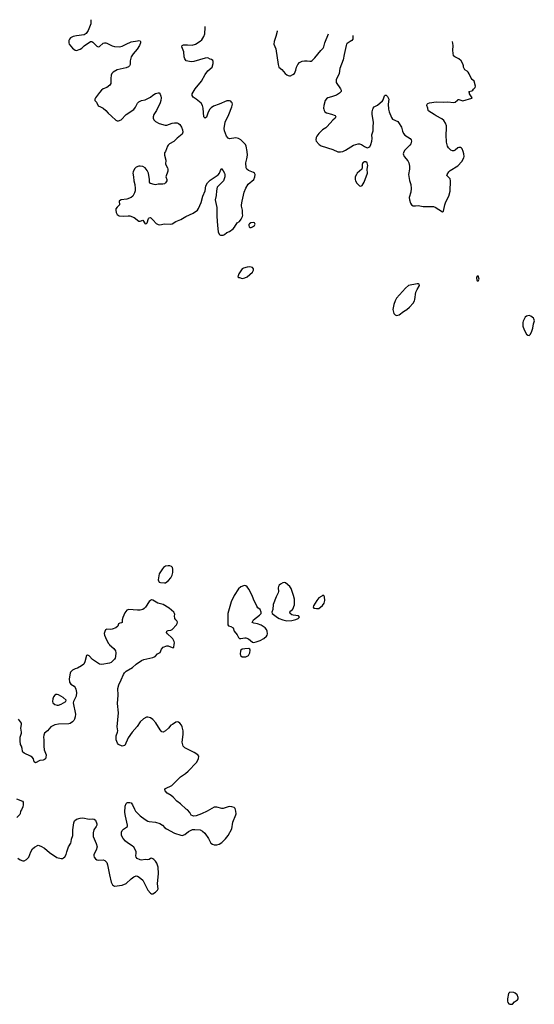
# Model space of a CAD drawing. Header units: inches. Extents: x 1682510 to 1839368, y 640758 to 791543.
# Tile 96 of 186: x 1721241 to 1729312, y 774362 to 789794. Entities that reach past the tile are written whole.
import ezdxf

# ---------------------------------------------------------------- set-up
doc = ezdxf.new("R2010")
doc.units = ezdxf.units.IN
doc.header["$MEASUREMENT"] = 0
doc.layers.add('B7727', color=7, linetype='Continuous')
doc.layers.add('B7728', color=7, linetype='Continuous')

msp = doc.modelspace()

# ---------------------------------------------------------------- linework, layer by layer
at = {"layer": 'B7727', "color": 6, "elevation": 800}
for points in [[(1721214, 776654), (1721250, 776627), (1721290, 776610), (1721310, 776610), (1721350, 776630), (1721383, 776670), (1721413, 776750), (1721443, 776797), (1721474, 776826), (1721530, 776854), (1721570, 776843), (1721632, 776812), (1721710, 776742), (1721825, 776665), (1721890, 776648), (1721910, 776648), (1721930, 776657), (1721950, 776676), (1721968, 776710), (1721978, 776750), (1722008, 776830), (1722044, 776890), (1722050, 776907), (1722055, 776950), (1722072, 777010), (1722076, 777096), (1722092, 777208), (1722102, 777238), (1722130, 777263), (1722190, 777282), (1722230, 777283), (1722330, 777263), (1722390, 777270), (1722410, 777264), (1722431, 777250), (1722449, 777189), (1722449, 777170), (1722442, 777150), (1722404, 777096), (1722391, 777050), (1722395, 776990), (1722442, 776882), (1722455, 776830), (1722442, 776778), (1722405, 776710), (1722404, 776690), (1722409, 776670), (1722430, 776644), (1722450, 776629), (1722483, 776623), (1722550, 776625), (1722575, 776615), (1722605, 776585), (1722620, 776550), (1722649, 776390), (1722677, 776277), (1722695, 776235), (1722710, 776222), (1722730, 776216), (1722850, 776230), (1722910, 776256), (1722990, 776330), (1723030, 776360), (1723070, 776376), (1723090, 776372), (1723117, 776357), (1723170, 776308), (1723250, 776151), (1723290, 776103), (1723310, 776095), (1723330, 776095), (1723370, 776121), (1723401, 776150), (1723410, 776170), (1723401, 776250), (1723419, 776410), (1723411, 776510), (1723390, 776572), (1723370, 776604), (1723346, 776630), (1723330, 776644), (1723310, 776651), (1723290, 776646), (1723270, 776630), (1723250, 776625), (1723210, 776632), (1723150, 776623), (1723130, 776626), (1723083, 776650), (1723067, 776670), (1723062, 776690), (1723068, 776730), (1723067, 776750), (1723051, 776791), (1723030, 776826), (1723007, 776847), (1722930, 776893), (1722901, 776921), (1722863, 776963), (1722839, 777010), (1722839, 777061), (1722850, 777087), (1722870, 777108), (1722929, 777151), (1722929, 777171), (1722900, 777310), (1722892, 777370), (1722897, 777470), (1722910, 777510), (1722920, 777520), (1722930, 777525), (1722970, 777526), (1722990, 777519), (1723010, 777491), (1723040, 777420), (1723058, 777390), (1723130, 777318), (1723210, 777258), (1723250, 777235), (1723270, 777229), (1723370, 777218), (1723438, 777198), (1723480, 777170), (1723517, 777130), (1723542, 777110), (1723670, 777044), (1723767, 777013), (1723790, 777010), (1723830, 777025), (1723890, 777070), (1723950, 777102), (1723990, 777104), (1724070, 777096), (1724110, 777076), (1724144, 777044), (1724200, 776960), (1724236, 776890), (1724263, 776870), (1724290, 776862), (1724330, 776862), (1724370, 776873), (1724410, 776901), (1724470, 776958), (1724510, 777008), (1724570, 777110), (1724583, 777217), (1724632, 777330), (1724635, 777350), (1724629, 777390), (1724619, 777430), (1724605, 777445), (1724570, 777459), (1724530, 777461), (1724510, 777458), (1724430, 777429), (1724410, 777429), (1724330, 777452), (1724290, 777452), (1724181, 777390), (1724090, 777350), (1724010, 777318), (1723970, 777312), (1723954, 777314), (1723930, 777329), (1723909, 777370), (1723870, 777409), (1723850, 777422), (1723763, 777503), (1723707, 777547), (1723649, 777610), (1723615, 777635), (1723552, 777670), (1723523, 777710), (1723519, 777730), (1723530, 777743), (1723626, 777794), (1723762, 777930), (1723840, 777980), (1723882, 778018), (1724012, 778150), (1724047, 778210), (1724049, 778250), (1724035, 778275), (1723979, 778310), (1723830, 778384), (1723806, 778410), (1723797, 778430), (1723790, 778470), (1723807, 778590), (1723806, 778650), (1723790, 778709), (1723776, 778736), (1723750, 778769), (1723730, 778783), (1723710, 778789), (1723690, 778786), (1723636, 778750), (1723610, 778738), (1723572, 778690), (1723530, 778648), (1723491, 778630), (1723472, 778632), (1723442, 778662), (1723374, 778774), (1723330, 778828), (1723290, 778854), (1723250, 778862), (1723230, 778861), (1723183, 778837), (1723129, 778791), (1723081, 778719), (1723005, 778630), (1722940, 778540), (1722890, 778421), (1722850, 778409), (1722793, 778433), (1722776, 778456), (1722754, 778510), (1722752, 778570), (1722773, 778627), (1722778, 778650), (1722772, 778712), (1722792, 778930), (1722775, 779075), (1722783, 779210), (1722780, 779310), (1722794, 779370), (1722834, 779450), (1722868, 779532), (1722884, 779556), (1722910, 779582), (1723010, 779642), (1723065, 779695), (1723149, 779751), (1723190, 779767), (1723330, 779799), (1723364, 779816), (1723404, 779856), (1723446, 779874), (1723463, 779930), (1723490, 779959), (1723550, 779981), (1723570, 779980), (1723630, 779954), (1723650, 779951), (1723659, 779961), (1723665, 780000)], [(1722647, 780000), (1722650, 779996), (1722719, 779939), (1722745, 779905), (1722750, 779870), (1722745, 779815), (1722739, 779790), (1722726, 779770), (1722678, 779722), (1722650, 779707), (1722530, 779689), (1722491, 779691), (1722384, 779764), (1722330, 779824), (1722310, 779837), (1722304, 779836), (1722290, 779829), (1722265, 779730), (1722245, 779695), (1722210, 779668), (1722150, 779632), (1722110, 779620), (1722070, 779601), (1722040, 779570), (1722030, 779550), (1722018, 779462), (1722023, 779410), (1722042, 779382), (1722093, 779350), (1722110, 779330), (1722122, 779302), (1722132, 779250), (1722124, 779190), (1722085, 779110), (1722082, 779090), (1722116, 778910), (1722112, 778870), (1722099, 778830), (1722088, 778810), (1722069, 778791), (1722034, 778766), (1722010, 778756), (1721847, 778753), (1721790, 778744), (1721730, 778710), (1721677, 778650), (1721631, 778610), (1721619, 778581), (1721614, 778550), (1721619, 778510), (1721618, 778410), (1721626, 778350), (1721654, 778270), (1721652, 778228), (1721643, 778210), (1721630, 778197), (1721610, 778190), (1721558, 778182), (1721490, 778146), (1721470, 778162), (1721459, 778210), (1721437, 778237), (1721412, 778252), (1721310, 778299), (1721292, 778312), (1721283, 778330), (1721280, 778370), (1721270, 778406), (1721255, 778435), (1721246, 778490), (1721249, 778551), (1721270, 778614), (1721271, 778630), (1721258, 778690), (1721270, 778750), (1721267, 778770), (1721223, 778830)], [(1721190, 777585), (1721284, 777544), (1721293, 777530), (1721297, 777490), (1721290, 777455), (1721270, 777409), (1721251, 777389), (1721247, 777350), (1721241, 777339), (1721198, 777290)]]:
    msp.add_lwpolyline(points, dxfattribs=at)
for points in [[(1724837, 779937), (1724770, 779934), (1724730, 779927), (1724710, 779912), (1724703, 779897), (1724697, 779857), (1724706, 779827), (1724730, 779810), (1724746, 779806), (1724790, 779809), (1724827, 779830), (1724849, 779870), (1724853, 779913), (1724849, 779929)], [(1721830, 779218), (1721810, 779216), (1721790, 779205), (1721770, 779179), (1721760, 779150), (1721755, 779110), (1721762, 779090), (1721790, 779063), (1721830, 779051), (1721850, 779050), (1721890, 779064), (1721964, 779110), (1721969, 779130), (1721921, 779170), (1721850, 779213)], [(1728930, 774553), (1728916, 774544), (1728908, 774530), (1728891, 774450), (1728890, 774410), (1728896, 774390), (1728911, 774370), (1728930, 774362), (1728970, 774367), (1729000, 774400), (1729050, 774430), (1729060, 774450), (1729060, 774470), (1729044, 774510), (1729010, 774539), (1728990, 774547)]]:
    msp.add_lwpolyline(points, close=True, dxfattribs=at)
at = {"layer": 'B7728', "color": 6, "elevation": 800}
for points in [[(1722356, 789794), (1722359, 789730), (1722317, 789623), (1722281, 789579), (1722250, 789559), (1722130, 789543), (1722081, 789530), (1722039, 789510), (1722021, 789490), (1722011, 789470), (1722011, 789430), (1722017, 789410), (1722070, 789347), (1722110, 789317), (1722130, 789314), (1722190, 789332), (1722213, 789347), (1722250, 789386), (1722350, 789452), (1722370, 789454), (1722390, 789443), (1722450, 789378), (1722470, 789370), (1722490, 789375), (1722550, 789424), (1722570, 789432), (1722590, 789433), (1722610, 789427), (1722690, 789382), (1722730, 789374), (1722810, 789369), (1722850, 789377), (1722910, 789412), (1722990, 789445), (1723090, 789465), (1723110, 789466), (1723130, 789461), (1723138, 789450), (1723136, 789430), (1723118, 789390), (1723081, 789330), (1723021, 789259), (1722990, 789210), (1722974, 789150), (1722972, 789090), (1722963, 789070), (1722945, 789055), (1722910, 789038), (1722770, 789008), (1722705, 788970), (1722686, 788950), (1722674, 788926), (1722668, 788872), (1722668, 788792), (1722657, 788770), (1722610, 788733), (1722551, 788709), (1722523, 788690), (1722490, 788654), (1722431, 788570), (1722419, 788550), (1722419, 788530), (1722443, 788503), (1722470, 788442), (1722510, 788429), (1722550, 788406), (1722593, 788373), (1722630, 788328), (1722683, 788283), (1722750, 788217), (1722770, 788208), (1722790, 788209), (1722830, 788226), (1722911, 788309), (1723030, 788388), (1723057, 788423), (1723090, 788485), (1723110, 788505), (1723150, 788526), (1723210, 788539), (1723250, 788559), (1723290, 788582), (1723330, 788613), (1723370, 788638), (1723410, 788650), (1723426, 788646), (1723446, 788626), (1723456, 788596), (1723459, 788570), (1723456, 788530), (1723443, 788490), (1723384, 788370), (1723342, 788310), (1723333, 788270), (1723335, 788250), (1723347, 788227), (1723370, 788201), (1723428, 788168), (1723522, 788142), (1723550, 788142), (1723630, 788170), (1723670, 788179), (1723710, 788176), (1723729, 788169), (1723751, 788151), (1723781, 788110), (1723795, 788070), (1723800, 788030), (1723790, 787999), (1723710, 787936), (1723657, 787883), (1723590, 787847), (1723570, 787830), (1723557, 787810), (1723530, 787730), (1723513, 787707), (1723510, 787669), (1723532, 787590), (1723530, 787530), (1723560, 787470), (1723564, 787450), (1723562, 787418), (1723535, 787330), (1723547, 787290), (1723548, 787270), (1723530, 787236), (1723510, 787224), (1723484, 787216), (1723410, 787214), (1723370, 787208), (1723350, 787210), (1723290, 787229), (1723279, 787250), (1723278, 787290), (1723260, 787390), (1723241, 787430), (1723211, 787470), (1723170, 787494), (1723130, 787501), (1723110, 787499), (1723070, 787483), (1723043, 787457), (1723018, 787410), (1723016, 787390), (1723028, 787330), (1723030, 787270), (1723046, 787210), (1723053, 787150), (1723050, 787110), (1723040, 787080), (1723015, 787030), (1722990, 787006), (1722921, 786979), (1722830, 786970), (1722805, 786955), (1722801, 786950), (1722805, 786890), (1722770, 786856), (1722750, 786830), (1722748, 786810), (1722756, 786770), (1722770, 786739), (1722802, 786722), (1722870, 786715), (1722942, 786722), (1722970, 786719), (1723035, 786695), (1723110, 786637), (1723130, 786634), (1723170, 786651), (1723210, 786596), (1723230, 786599), (1723238, 786610), (1723262, 786678), (1723270, 786687), (1723290, 786694), (1723310, 786679), (1723333, 786650), (1723382, 786602), (1723410, 786582), (1723440, 786580), (1723510, 786596), (1723610, 786591), (1723630, 786595), (1723690, 786630), (1723770, 786661), (1723849, 786711), (1723960, 786760), (1724029, 786811), (1724044, 786836), (1724087, 786930), (1724112, 787030), (1724149, 787110), (1724162, 787190), (1724184, 787236), (1724230, 787278), (1724356, 787364), (1724377, 787390), (1724390, 787432), (1724410, 787462), (1724453, 787390), (1724458, 787370), (1724456, 787330), (1724435, 787270), (1724340, 787170), (1724326, 787110), (1724323, 787037), (1724308, 786970), (1724310, 786946), (1724334, 786850), (1724330, 786710), (1724342, 786570), (1724356, 786470), (1724370, 786431), (1724382, 786422), (1724390, 786418), (1724430, 786418), (1724455, 786425), (1724490, 786458), (1724530, 786476), (1724590, 786518), (1724610, 786542), (1724649, 786610), (1724689, 786631), (1724714, 786666), (1724735, 786710), (1724739, 786730), (1724734, 786754), (1724735, 786810), (1724721, 786870), (1724721, 786890), (1724729, 786950), (1724761, 787090), (1724786, 787154), (1724824, 787216), (1724912, 787290), (1724929, 787330), (1724932, 787370), (1724923, 787390), (1724910, 787401), (1724830, 787429), (1724804, 787450), (1724792, 787470), (1724786, 787550), (1724805, 787615), (1724814, 787670), (1724808, 787730), (1724793, 787810), (1724780, 787840), (1724710, 787909), (1724670, 787933), (1724630, 787941), (1724530, 787927), (1724510, 787938), (1724486, 787970), (1724454, 788050), (1724445, 788090), (1724463, 788190), (1724520, 788310), (1724568, 788430), (1724576, 788470), (1724574, 788490), (1724564, 788504), (1724550, 788517), (1724530, 788524), (1724490, 788521), (1724370, 788468), (1724281, 788439), (1724245, 788415), (1724223, 788390), (1724196, 788344), (1724170, 788269), (1724150, 788249), (1724130, 788270), (1724119, 788410), (1724110, 788450), (1724085, 788485), (1724010, 788548), (1723962, 788582), (1723947, 788607), (1723948, 788630), (1723961, 788659), (1723994, 788710), (1724091, 788830), (1724150, 788936), (1724190, 788991), (1724259, 789050), (1724277, 789110), (1724277, 789137), (1724270, 789155), (1724249, 789169), (1724230, 789173), (1724190, 789195), (1724150, 789192), (1723970, 789141), (1723930, 789135), (1723851, 789151), (1723830, 789181), (1723818, 789210), (1723814, 789290), (1723786, 789370), (1723788, 789392), (1723810, 789399), (1723870, 789401), (1723944, 789396), (1723996, 789410), (1724070, 789457), (1724099, 789481), (1724130, 789530), (1724144, 789570), (1724152, 789670), (1724148, 789687)], [(1725277, 789619), (1725277, 789610), (1725258, 789530), (1725232, 789450), (1725227, 789410), (1725257, 789337), (1725293, 789090), (1725305, 789050), (1725350, 789016), (1725405, 788950), (1725430, 788928), (1725450, 788917), (1725470, 788913), (1725490, 788916), (1725527, 788933), (1725550, 788953), (1725570, 789003), (1725580, 789050), (1725602, 789090), (1725630, 789124), (1725670, 789144), (1725709, 789151), (1725750, 789151), (1725790, 789143), (1725810, 789144), (1725830, 789153), (1725870, 789194), (1725966, 789314), (1726001, 789350), (1726013, 789370), (1726027, 789430), (1726082, 789571)], [(1726466, 789548), (1726467, 789510), (1726463, 789490), (1726448, 789470), (1726424, 789450), (1726379, 789422), (1726368, 789410), (1726359, 789390), (1726327, 789250), (1726314, 789166), (1726260, 789030), (1726250, 788950), (1726202, 788850), (1726206, 788810), (1726274, 788710), (1726284, 788690), (1726284, 788670), (1726258, 788642), (1726210, 788610), (1726130, 788583), (1726072, 788568), (1726050, 788552), (1726034, 788526), (1726011, 788450), (1726007, 788410), (1726010, 788390), (1726015, 788370), (1726028, 788348), (1726053, 788333), (1726130, 788316), (1726190, 788292), (1726200, 788270), (1726188, 788250), (1726150, 788219), (1726061, 788119), (1726040, 788100), (1725989, 788070), (1725933, 788010), (1725900, 787970), (1725891, 787950), (1725885, 787910), (1725891, 787890), (1725938, 787838), (1725970, 787816), (1726150, 787762), (1726230, 787725), (1726270, 787724), (1726310, 787729), (1726350, 787749), (1726474, 787826), (1726550, 787851), (1726570, 787850), (1726600, 787840), (1726650, 787805), (1726688, 787788), (1726730, 787803), (1726750, 787836), (1726765, 787890), (1726770, 787930), (1726765, 787990), (1726783, 788050), (1726783, 788110), (1726791, 788190), (1726770, 788310), (1726770, 788350), (1726777, 788390), (1726784, 788410), (1726800, 788430), (1726850, 788457), (1726930, 788522), (1726941, 788539), (1726961, 788599), (1726970, 788611), (1726990, 788609), (1727010, 788590), (1727029, 788550), (1727021, 788470), (1727023, 788390), (1727034, 788350), (1727070, 788261), (1727090, 788235), (1727170, 788196), (1727184, 788184), (1727230, 788110), (1727245, 788045), (1727260, 788010), (1727283, 787983), (1727365, 787930), (1727378, 787910), (1727384, 787890), (1727376, 787850), (1727361, 787830), (1727274, 787746), (1727258, 787710), (1727257, 787690), (1727272, 787650), (1727330, 787582), (1727345, 787550), (1727356, 787496), (1727355, 787450), (1727336, 787370), (1727352, 787272), (1727373, 787210), (1727382, 787150), (1727376, 787090), (1727350, 787010), (1727352, 786970), (1727370, 786917), (1727388, 786890), (1727410, 786878), (1727450, 786875), (1727490, 786880), (1727570, 786864), (1727630, 786867), (1727730, 786864), (1727755, 786855), (1727870, 786781), (1727889, 786791), (1727906, 786890), (1727923, 786937), (1727972, 787028), (1727993, 787107), (1727999, 787270), (1727990, 787298), (1727942, 787350), (1727944, 787370), (1727971, 787410), (1727991, 787429), (1728110, 787506), (1728173, 787570), (1728207, 787630), (1728212, 787650), (1728207, 787690), (1728197, 787730), (1728180, 787770), (1728170, 787783), (1728153, 787793), (1728130, 787793), (1728110, 787785), (1728068, 787750), (1728050, 787740), (1728030, 787738), (1728000, 787750), (1727964, 787784), (1727950, 787810), (1727933, 787873), (1727930, 787990), (1727936, 788090), (1727933, 788133), (1727921, 788170), (1727893, 788213), (1727862, 788242), (1727770, 788285), (1727740, 788310), (1727659, 788359), (1727649, 788370), (1727642, 788410), (1727624, 788450), (1727631, 788469), (1727640, 788480), (1727670, 788493), (1727774, 788506), (1727890, 788501), (1727950, 788509), (1728050, 788495), (1728070, 788501), (1728105, 788535), (1728119, 788541), (1728130, 788543), (1728190, 788524), (1728330, 788565), (1728339, 788570), (1728295, 788630), (1728295, 788655), (1728287, 788670), (1728330, 788680), (1728349, 788690), (1728357, 788703), (1728385, 788730), (1728391, 788750), (1728369, 788830), (1728336, 788856), (1728319, 788879), (1728290, 788947), (1728275, 788970), (1728256, 788990), (1728224, 789010), (1728210, 789027), (1728200, 789050), (1728199, 789070), (1728190, 789102), (1728162, 789150), (1728130, 789182), (1728063, 789210), (1728046, 789230), (1728034, 789314), (1728041, 789390), (1728031, 789451), (1728029, 789454)], [(1723665, 780000), (1723670, 780030), (1723664, 780050), (1723642, 780090), (1723628, 780108), (1723557, 780170), (1723544, 780190), (1723546, 780210), (1723570, 780223), (1723610, 780228), (1723630, 780237), (1723700, 780310), (1723712, 780330), (1723715, 780350), (1723706, 780370), (1723688, 780388), (1723676, 780410), (1723670, 780450), (1723674, 780470), (1723670, 780488), (1723656, 780510), (1723583, 780570), (1723490, 780629), (1723408, 780648), (1723330, 780699), (1723310, 780701), (1723290, 780692), (1723270, 780673), (1723213, 780587), (1723194, 780566), (1723170, 780552), (1723130, 780540), (1723090, 780538), (1722950, 780552), (1722920, 780540), (1722890, 780496), (1722857, 780423), (1722850, 780390), (1722850, 780349), (1722840, 780340), (1722810, 780336), (1722793, 780327), (1722780, 780290), (1722750, 780264), (1722690, 780240), (1722670, 780236), (1722610, 780243), (1722586, 780230), (1722574, 780206), (1722568, 780172), (1722571, 780150), (1722585, 780110), (1722630, 780021), (1722647, 780000)]]:
    msp.add_lwpolyline(points, dxfattribs=at)
for points in [[(1726670, 787565), (1726650, 787565), (1726623, 787550), (1726610, 787526), (1726611, 787470), (1726605, 787454), (1726536, 787390), (1726522, 787370), (1726504, 787330), (1726502, 787290), (1726508, 787270), (1726530, 787231), (1726570, 787191), (1726590, 787184), (1726610, 787194), (1726645, 787250), (1726696, 787390), (1726692, 787450), (1726700, 787510), (1726698, 787530), (1726690, 787553)], [(1724910, 786618), (1724865, 786610), (1724843, 786597), (1724835, 786584), (1724833, 786570), (1724840, 786550), (1724850, 786539), (1724870, 786539), (1724890, 786546), (1724921, 786570), (1724932, 786590), (1724924, 786610)], [(1724850, 785919), (1724810, 785916), (1724750, 785901), (1724730, 785889), (1724679, 785810), (1724662, 785762), (1724673, 785753), (1724687, 785753), (1724730, 785739), (1724770, 785746), (1724810, 785764), (1724890, 785835), (1724909, 785870), (1724906, 785890), (1724890, 785909)], [(1727496, 785656), (1727475, 785655), (1727338, 785630), (1727290, 785589), (1727151, 785430), (1727129, 785390), (1727107, 785330), (1727095, 785250), (1727110, 785191), (1727128, 785168), (1727150, 785159), (1727170, 785161), (1727190, 785171), (1727258, 785222), (1727310, 785250), (1727356, 785290), (1727412, 785350), (1727433, 785390), (1727438, 785410), (1727456, 785524), (1727474, 785566), (1727513, 785630), (1727508, 785650)], [(1728430, 785778), (1728410, 785766), (1728406, 785750), (1728410, 785714), (1728430, 785694), (1728448, 785730)], [(1729230, 785157), (1729190, 785149), (1729166, 785130), (1729138, 785070), (1729131, 785050), (1729131, 785030), (1729131, 784990), (1729151, 784931), (1729190, 784866), (1729210, 784851), (1729230, 784845), (1729250, 784865), (1729272, 784910), (1729290, 784962), (1729300, 785030), (1729312, 785072), (1729306, 785106), (1729297, 785117), (1729259, 785150)], [(1723570, 781237), (1723530, 781227), (1723494, 781206), (1723478, 781190), (1723429, 781111), (1723415, 781015), (1723421, 780990), (1723430, 780981), (1723450, 780974), (1723510, 780967), (1723530, 780970), (1723576, 781004), (1723610, 781047), (1723630, 781090), (1723641, 781130), (1723642, 781182), (1723636, 781210), (1723624, 781224), (1723595, 781234)], [(1724770, 780924), (1724750, 780921), (1724710, 780906), (1724670, 780874), (1724602, 780770), (1724556, 780670), (1724507, 780490), (1724507, 780310), (1724515, 780295), (1724550, 780285), (1724590, 780261), (1724606, 780210), (1724650, 780151), (1724670, 780111), (1724690, 780096), (1724710, 780094), (1724770, 780105), (1724790, 780104), (1724828, 780088), (1724890, 780036), (1724910, 780035), (1724950, 780046), (1725010, 780063), (1725070, 780098), (1725109, 780130), (1725122, 780150), (1725127, 780170), (1725121, 780210), (1725110, 780238), (1725090, 780262), (1725030, 780303), (1724970, 780326), (1724915, 780335), (1724889, 780349), (1724909, 780390), (1725001, 780459), (1725029, 780490), (1725029, 780510), (1725012, 780550), (1724976, 780576), (1724961, 780601), (1724907, 780710), (1724888, 780770), (1724836, 780870), (1724810, 780905), (1724790, 780920)], [(1725390, 780973), (1725370, 780969), (1725330, 780946), (1725310, 780929), (1725298, 780910), (1725293, 780890), (1725298, 780830), (1725294, 780810), (1725264, 780750), (1725218, 780630), (1725210, 780550), (1725197, 780510), (1725201, 780490), (1725283, 780423), (1725309, 780409), (1725370, 780387), (1725430, 780373), (1725510, 780377), (1725550, 780388), (1725570, 780391), (1725608, 780410), (1725628, 780430), (1725613, 780453), (1725530, 780461), (1725509, 780469), (1725481, 780490), (1725479, 780510), (1725492, 780528), (1725510, 780537), (1725526, 780554), (1725550, 780622), (1725551, 780710), (1725535, 780770), (1725497, 780877), (1725477, 780910), (1725410, 780966)], [(1726010, 780768), (1725990, 780768), (1725981, 780759), (1725930, 780733), (1725899, 780690), (1725850, 780606), (1725845, 780585), (1725853, 780573), (1725895, 780565), (1725930, 780566), (1725990, 780611), (1726017, 780650), (1726025, 780690), (1726022, 780750)]]:
    msp.add_lwpolyline(points, close=True, dxfattribs=at)

doc.saveas('drawing.dxf')
